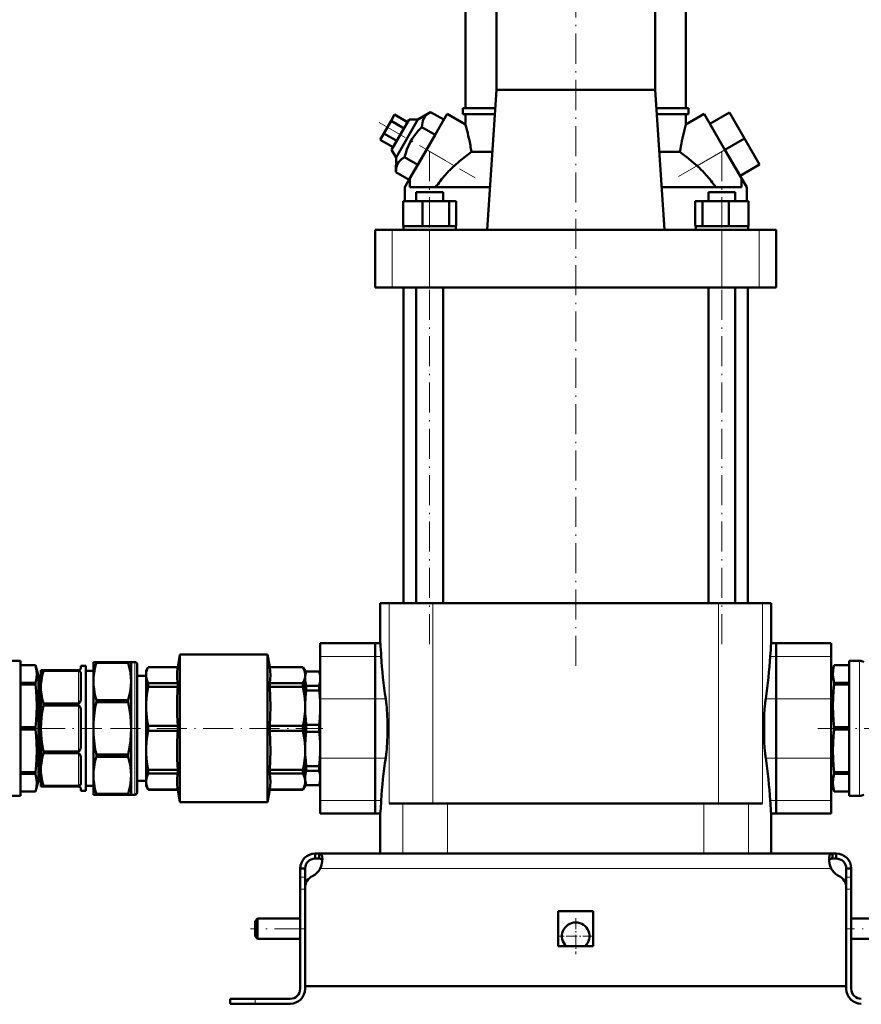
# Model space of a CAD drawing. Extents: x -1351 to 1763, y -1300 to 612.
# Tile 69 of 81: x 1252 to 1588, y -276 to 118. Entities that reach past the tile are written whole.
import ezdxf

# ---------------------------------------------------------------- set-up
doc = ezdxf.new("R2010")
doc.units = 0
doc.linetypes.add('DASHDOT', pattern=[18.5, 12, -3, 0.5, -3])

msp = doc.modelspace()

# ---------------------------------------------------------------- linework, layer by layer
at = {"color": 7, "linetype": 'DASHDOT', "lineweight": 18}
for p, q in [((1473.81, -140.47), (1473.81, 160.13)), ((1395.39, 76.55), (1433.68, 54.45)), ((1514.88, 54.99), (1541.82, 70.55)), ((1415.47, -131.83), (1415.47, 65.09)), ((1532.14, -131.83), (1532.14, 65.09)), ((1257.95, -165.42), (1284.69, -165.42)), ((1288.09, -165.42), (1372.89, -165.42)), ((1570.48, -165.42), (1634.42, -165.42)), ((1365.61, -245.42), (1344.01, -245.42)), ((1603.61, -245.42), (1582.01, -245.42))]:
    msp.add_line(p, q, dxfattribs=at)
at = {"color": 7, "lineweight": 50}
for p, q in [((1429.81, 82.33), (1429.81, 135.08)), ((1442.12, 89.58), (1442.12, 135.08)), ((1505.5, 135.08), (1505.5, 89.58)), ((1517.81, 82.33), (1517.81, 135.08)), ((1438.43, 33.68), (1442.12, 89.58)), ((1505.5, 89.58), (1442.12, 89.58)), ((1505.5, 89.58), (1509.19, 33.68)), ((1401.52, 79.68), (1400.08, 77.18)), ((1406.72, 76.68), (1401.52, 79.68)), ((1415.89, 80.72), (1410.8, 77.74)), ((1422.48, 79.97), (1414.23, 65.68)), ((1421.15, 77.68), (1415.89, 80.72)), ((1429.81, 75.73), (1422.48, 79.97)), ((1428.81, 82.33), (1441.64, 82.33)), ((1428.81, 79.83), (1428.81, 82.33)), ((1441.48, 79.83), (1428.81, 79.83)), ((1429.81, 75.73), (1429.81, 79.83)), ((1505.98, 82.33), (1518.81, 82.33)), ((1518.81, 79.83), (1506.14, 79.83)), ((1517.81, 75.73), (1525.14, 79.97)), ((1517.81, 75.73), (1517.81, 79.83)), ((1518.81, 79.83), (1518.81, 82.33)), ((1533.39, 65.68), (1525.14, 79.97)), ((1527.39, 76.07), (1535.18, 80.57)), ((1541.18, 70.18), (1535.18, 80.57)), ((1400.08, 77.18), (1397.19, 72.18)), ((1405.28, 74.18), (1400.08, 77.18)), ((1407.33, 77.74), (1400.33, 65.61)), ((1402.07, 62.61), (1410.8, 77.74)), ((1410.8, 77.74), (1407.33, 77.74)), ((1417.69, 71.68), (1412.42, 74.72)), ((1421.15, 77.68), (1417.69, 71.68)), ((1533.39, 65.68), (1527.39, 76.07)), ((1397.19, 72.18), (1395.75, 69.68)), ((1402.39, 69.18), (1397.19, 72.18)), ((1417.69, 71.68), (1410.76, 59.68)), ((1400.95, 66.68), (1395.75, 69.68)), ((1533.39, 65.68), (1541.18, 70.18)), ((1547.18, 59.78), (1541.18, 70.18)), ((1400.33, 65.61), (1402.07, 62.61)), ((1407.48, 53.99), (1414.23, 65.68)), ((1432.2, 64.8), (1440.48, 64.8)), ((1507.13, 64.8), (1515.42, 64.8)), ((1540.14, 53.99), (1533.39, 65.68)), ((1539.39, 55.28), (1533.39, 65.68)), ((1402.07, 62.61), (1402.03, 56.72)), ((1410.76, 59.68), (1405.49, 62.72)), ((1410.76, 59.68), (1409.82, 58.04)), ((1539.39, 55.28), (1547.18, 59.78)), ((1407.3, 53.68), (1402.03, 56.72)), ((1405.56, 50.66), (1407.48, 53.99)), ((1407.58, 53.92), (1407.48, 53.99)), ((1407.58, 50.68), (1407.58, 53.92)), ((1540.14, 53.99), (1540.03, 53.92)), ((1540.03, 50.68), (1540.03, 53.92)), ((1540.14, 53.99), (1542.06, 50.66)), ((1405.56, 45.18), (1405.56, 50.66)), ((1439.55, 50.68), (1407.58, 50.68)), ((1410.09, 48.68), (1411.67, 48.68)), ((1410.09, 45.18), (1410.09, 48.68)), ((1411.67, 48.68), (1420.85, 48.68)), ((1420.85, 45.18), (1420.85, 48.68)), ((1540.03, 50.68), (1508.06, 50.68)), ((1526.76, 48.68), (1535.95, 48.68)), ((1526.76, 45.18), (1526.76, 48.68)), ((1535.95, 48.68), (1537.52, 48.68)), ((1537.52, 45.18), (1537.52, 48.68)), ((1542.06, 45.18), (1542.06, 50.66)), ((1404.88, 45.18), (1412.63, 45.18)), ((1404.88, 35.18), (1404.88, 45.18)), ((1412.63, 45.18), (1423.23, 45.18)), ((1412.63, 35.18), (1412.63, 45.18)), ((1423.23, 45.18), (1426.07, 45.18)), ((1423.23, 35.18), (1423.23, 45.18)), ((1426.07, 35.18), (1426.07, 45.18)), ((1521.55, 45.18), (1524.39, 45.18)), ((1521.55, 35.18), (1521.55, 45.18)), ((1524.39, 45.18), (1534.98, 45.18)), ((1524.39, 35.18), (1524.39, 45.18)), ((1534.98, 45.18), (1542.74, 45.18)), ((1534.98, 35.18), (1534.98, 45.18)), ((1542.74, 35.18), (1542.74, 45.18)), ((1542.74, 35.18), (1542.74, 45.18)), ((1393.81, 33.68), (1400.6, 33.68)), ((1393.81, 10.68), (1393.81, 33.68)), ((1400.6, 33.68), (1415.47, 33.68)), ((1405.68, 35.18), (1404.88, 35.18)), ((1405.02, 35.18), (1405.02, 33.68)), ((1405.68, 35.18), (1411.83, 35.18)), ((1412.63, 35.18), (1411.83, 35.18)), ((1413.73, 35.18), (1412.63, 35.18)), ((1413.73, 35.18), (1415.47, 35.18)), ((1415.47, 35.18), (1422.14, 35.18)), ((1415.47, 33.68), (1532.15, 33.68)), ((1423.23, 35.18), (1422.14, 35.18)), ((1423.52, 35.18), (1423.23, 35.18)), ((1423.52, 35.18), (1425.92, 35.18)), ((1426.07, 35.18), (1425.77, 35.18)), ((1425.92, 35.18), (1425.92, 33.68)), ((1521.55, 35.18), (1521.84, 35.18)), ((1521.69, 35.18), (1524.09, 35.18)), ((1521.69, 35.18), (1521.69, 33.68)), ((1524.09, 35.18), (1524.39, 35.18)), ((1524.39, 35.18), (1525.48, 35.18)), ((1525.48, 35.18), (1532.14, 35.18)), ((1532.14, 35.18), (1533.89, 35.18)), ((1532.15, 33.68), (1547.02, 33.68)), ((1533.89, 35.18), (1534.98, 35.18)), ((1534.98, 35.18), (1535.78, 35.18)), ((1535.78, 35.18), (1541.94, 35.18)), ((1541.94, 35.18), (1542.74, 35.18)), ((1542.59, 35.18), (1542.59, 33.68)), ((1542.59, 35.18), (1542.59, 33.68)), ((1547.02, 33.68), (1553.81, 33.68)), ((1553.81, 10.68), (1553.81, 33.68)), ((1400.6, 10.68), (1393.81, 10.68)), ((1415.47, 10.68), (1400.6, 10.68)), ((1405.06, 10.68), (1405.06, -115.42)), ((1410.09, -115.42), (1410.09, 10.68)), ((1532.15, 10.68), (1415.47, 10.68)), ((1420.85, -115.42), (1420.85, 10.68)), ((1526.76, -115.42), (1526.76, 10.68)), ((1547.02, 10.68), (1532.15, 10.68)), ((1537.52, -115.42), (1537.52, 10.68)), ((1542.56, -115.42), (1542.56, 10.68)), ((1553.81, 10.68), (1547.02, 10.68)), ((1395.81, -115.42), (1399.29, -115.42)), ((1395.81, -131.42), (1395.81, -115.42)), ((1416.8, -115.42), (1399.29, -115.42)), ((1509.46, -115.42), (1416.8, -115.42)), ((1530.82, -115.42), (1509.46, -115.42)), ((1548.32, -115.42), (1530.82, -115.42)), ((1551.81, -115.42), (1548.32, -115.42)), ((1551.81, -131.42), (1551.81, -115.42)), ((1371.81, -136.66), (1371.81, -131.42)), ((1393.81, -131.42), (1371.81, -131.42)), ((1393.81, -136.66), (1393.81, -131.42)), ((1395.81, -131.42), (1393.81, -131.42)), ((1393.81, -131.42), (1393.81, -136.66)), ((1553.81, -131.42), (1551.81, -131.42)), ((1553.81, -131.42), (1553.81, -136.66)), ((1553.81, -136.66), (1553.81, -131.42)), ((1553.81, -131.42), (1575.81, -131.42)), ((1575.81, -131.42), (1575.81, -136.66)), ((1314.93, -140.92), (1315.81, -135.92)), ((1315.81, -135.92), (1315.81, -165.42)), ((1315.81, -135.92), (1350.81, -135.92)), ((1350.81, -194.92), (1350.81, -135.92)), ((1351.69, -140.92), (1350.81, -135.92)), ((1371.81, -136.66), (1371.81, -153.58)), ((1393.81, -136.66), (1393.81, -153.58)), ((1393.81, -153.58), (1393.81, -136.66)), ((1553.81, -153.58), (1553.81, -136.66)), ((1553.81, -136.66), (1553.81, -153.58)), ((1575.81, -153.58), (1575.81, -136.66)), ((1252.13, -138.42), (1247.97, -138.42)), ((1252.13, -192.42), (1252.13, -138.42)), ((1252.13, -140.17), (1258.16, -140.17)), ((1252.13, -140.18), (1258.16, -140.18)), ((1258.16, -140.18), (1258.16, -140.17)), ((1259.31, -144.47), (1258.16, -140.17)), ((1276.31, -140.42), (1276.31, -141.17)), ((1276.31, -140.42), (1278.31, -140.42)), ((1278.31, -165.42), (1278.31, -140.42)), ((1282.46, -138.92), (1281.31, -138.92)), ((1281.31, -146.68), (1281.31, -138.92)), ((1282.46, -138.92), (1295.15, -138.92)), ((1282.46, -139.27), (1282.46, -138.92)), ((1282.46, -139.27), (1295.15, -139.27)), ((1295.15, -139.27), (1295.15, -138.92)), ((1296.31, -138.92), (1295.15, -138.92)), ((1296.31, -146.68), (1296.31, -138.92)), ((1296.31, -138.92), (1297.81, -138.92)), ((1298.81, -165.42), (1298.81, -139.92)), ((1302.31, -142.42), (1303.17, -140.92)), ((1303.17, -140.94), (1303.17, -140.92)), ((1314.93, -140.92), (1303.17, -140.92)), ((1303.17, -140.94), (1314.93, -140.94)), ((1314.93, -140.94), (1314.93, -140.92)), ((1351.69, -140.94), (1351.69, -140.92)), ((1364.94, -140.92), (1351.69, -140.92)), ((1351.69, -140.94), (1364.94, -140.94)), ((1364.94, -140.94), (1364.94, -140.92)), ((1365.81, -142.42), (1364.94, -140.92)), ((1575.81, -144.47), (1576.96, -140.17)), ((1576.96, -140.17), (1576.96, -140.18)), ((1582.99, -140.17), (1576.96, -140.17)), ((1582.99, -140.18), (1576.96, -140.18)), ((1582.99, -138.42), (1587.15, -138.42)), ((1582.99, -138.42), (1582.99, -192.42)), ((1259.31, -150.61), (1259.31, -144.47)), ((1259.31, -144.47), (1260.31, -144.47)), ((1260.31, -142.17), (1261.32, -142.17)), ((1260.31, -148.98), (1260.31, -142.17)), ((1261.32, -142.49), (1261.32, -142.17)), ((1275.31, -142.17), (1261.32, -142.17)), ((1275.31, -142.49), (1261.32, -142.49)), ((1276.31, -143.98), (1276.31, -152.57)), ((1278.31, -142.42), (1281.31, -142.42)), ((1298.81, -144.42), (1302.31, -144.42)), ((1302.31, -144.17), (1302.31, -142.42)), ((1302.31, -156.62), (1302.31, -144.17)), ((1365.81, -144.17), (1365.81, -142.42)), ((1365.81, -143.92), (1366.26, -142.67)), ((1365.81, -143.92), (1365.81, -145.56)), ((1365.81, -156.62), (1365.81, -144.17)), ((1366.26, -142.67), (1366.26, -142.71)), ((1371.35, -142.67), (1366.26, -142.67)), ((1371.35, -142.71), (1366.26, -142.71)), ((1371.35, -142.67), (1371.35, -142.71)), ((1371.81, -143.92), (1371.35, -142.67)), ((1575.81, -144.47), (1575.81, -180.24)), ((1252.13, -147.25), (1258.16, -147.25)), ((1252.13, -147.9), (1258.16, -147.9)), ((1258.16, -147.57), (1258.16, -147.25)), ((1258.16, -147.9), (1258.16, -147.57)), ((1260.31, -165.42), (1260.31, -148.98)), ((1281.31, -165.42), (1281.31, -146.68)), ((1296.31, -165.42), (1296.31, -146.68)), ((1303.17, -148.82), (1303.17, -147.4)), ((1314.93, -147.4), (1303.17, -147.4)), ((1303.17, -148.82), (1314.93, -148.82)), ((1314.93, -148.82), (1314.93, -147.4)), ((1351.69, -148.82), (1351.69, -147.4)), ((1364.94, -147.4), (1351.69, -147.4)), ((1351.69, -148.82), (1364.94, -148.82)), ((1364.94, -148.82), (1364.94, -147.4)), ((1365.81, -145.56), (1365.81, -157.2)), ((1371.35, -148.41), (1366.26, -148.41)), ((1366.26, -148.41), (1366.26, -150.32)), ((1371.35, -148.41), (1371.35, -150.32)), ((1582.99, -147.25), (1576.96, -147.25)), ((1576.96, -147.25), (1576.96, -147.9)), ((1582.99, -147.9), (1576.96, -147.9)), ((1259.31, -186.38), (1259.31, -150.61)), ((1371.35, -150.32), (1366.26, -150.32)), ((1261.32, -156.23), (1261.32, -155.48)), ((1275.31, -155.48), (1261.32, -155.48)), ((1275.31, -156.23), (1261.32, -156.23)), ((1282.46, -154.1), (1295.15, -154.1)), ((1282.46, -154.94), (1282.46, -154.1)), ((1282.46, -154.94), (1295.15, -154.94)), ((1295.15, -154.94), (1295.15, -154.1)), ((1302.31, -165.42), (1302.31, -156.62)), ((1365.81, -174.22), (1365.81, -156.62)), ((1365.81, -157.2), (1365.81, -173.65)), ((1371.81, -177.27), (1371.81, -153.58)), ((1393.81, -177.27), (1393.81, -153.58)), ((1393.81, -153.58), (1393.81, -177.27)), ((1553.81, -153.58), (1553.81, -177.27)), ((1553.81, -177.27), (1553.81, -153.58)), ((1575.81, -153.58), (1575.81, -177.27)), ((1276.31, -159.35), (1276.31, -165.42)), ((1252.13, -164.96), (1258.16, -164.96)), ((1258.16, -165.88), (1258.16, -164.96)), ((1303.17, -165.42), (1303.17, -164.42)), ((1314.93, -164.42), (1303.17, -164.42)), ((1314.93, -164.42), (1314.93, -165.42)), ((1351.69, -166.43), (1351.69, -164.42)), ((1364.94, -164.42), (1351.69, -164.42)), ((1364.94, -166.43), (1364.94, -164.42)), ((1371.35, -164.07), (1366.26, -164.07)), ((1366.26, -164.07), (1366.26, -166.78)), ((1371.35, -164.07), (1371.35, -166.78)), ((1582.99, -164.96), (1576.96, -164.96)), ((1576.96, -164.96), (1576.96, -165.88)), ((1252.13, -165.88), (1258.16, -165.88)), ((1260.31, -181.86), (1260.31, -165.42)), ((1276.31, -165.42), (1276.31, -171.5)), ((1278.31, -190.42), (1278.31, -165.42)), ((1281.31, -184.16), (1281.31, -165.42)), ((1296.31, -184.16), (1296.31, -165.42)), ((1298.81, -190.92), (1298.81, -165.42)), ((1302.31, -174.22), (1302.31, -165.42)), ((1303.17, -166.43), (1303.17, -165.42)), ((1303.17, -166.43), (1314.93, -166.43)), ((1314.93, -165.42), (1314.93, -166.43)), ((1315.81, -194.92), (1315.81, -165.42)), ((1351.69, -166.43), (1364.94, -166.43)), ((1371.35, -166.78), (1366.26, -166.78)), ((1582.99, -165.88), (1576.96, -165.88)), ((1261.32, -175.37), (1261.32, -174.61)), ((1275.31, -174.61), (1261.32, -174.61)), ((1275.31, -175.37), (1261.32, -175.37)), ((1282.46, -176.75), (1282.46, -175.91)), ((1282.46, -175.91), (1295.15, -175.91)), ((1282.46, -176.75), (1295.15, -176.75)), ((1295.15, -176.75), (1295.15, -175.91)), ((1302.31, -186.67), (1302.31, -174.22)), ((1365.81, -173.65), (1365.81, -185.29)), ((1365.81, -186.67), (1365.81, -174.22)), ((1276.31, -178.27), (1276.31, -186.87)), ((1371.35, -180.52), (1366.26, -180.52)), ((1366.26, -180.52), (1366.26, -182.44)), ((1371.35, -180.52), (1371.35, -182.44)), ((1371.81, -177.27), (1371.81, -194.18)), ((1393.81, -177.27), (1393.81, -194.18)), ((1393.81, -194.18), (1393.81, -177.27)), ((1553.81, -194.18), (1553.81, -177.27)), ((1553.81, -177.27), (1553.81, -194.18)), ((1575.81, -194.18), (1575.81, -177.27)), ((1575.81, -180.24), (1575.81, -186.38)), ((1252.13, -182.95), (1258.16, -182.95)), ((1252.13, -183.6), (1258.16, -183.6)), ((1258.16, -183.6), (1258.16, -182.95)), ((1260.31, -188.67), (1260.31, -181.86)), ((1281.31, -191.92), (1281.31, -184.16)), ((1296.31, -191.92), (1296.31, -184.16)), ((1303.17, -183.44), (1303.17, -182.02)), ((1314.93, -182.02), (1303.17, -182.02)), ((1303.17, -183.44), (1314.93, -183.44)), ((1314.93, -183.44), (1314.93, -182.02)), ((1351.69, -183.44), (1351.69, -182.02)), ((1364.94, -182.02), (1351.69, -182.02)), ((1351.69, -183.44), (1364.94, -183.44)), ((1364.94, -183.44), (1364.94, -182.02)), ((1366.26, -182.44), (1371.35, -182.44)), ((1582.99, -182.95), (1576.96, -182.95)), ((1576.96, -182.95), (1576.96, -183.28)), ((1576.96, -183.28), (1576.96, -183.6)), ((1582.99, -183.6), (1576.96, -183.6)), ((1259.31, -186.38), (1258.16, -190.67)), ((1259.31, -186.38), (1260.31, -186.38)), ((1261.32, -188.67), (1260.31, -188.67)), ((1261.32, -188.67), (1261.32, -188.36)), ((1275.31, -188.36), (1261.32, -188.36)), ((1275.31, -188.67), (1261.32, -188.67)), ((1278.31, -188.42), (1281.31, -188.42)), ((1298.81, -186.42), (1302.31, -186.42)), ((1302.31, -188.42), (1302.31, -186.67)), ((1302.31, -188.42), (1303.17, -189.92)), ((1365.81, -188.42), (1364.94, -189.92)), ((1365.81, -185.29), (1365.81, -186.92)), ((1365.81, -188.42), (1365.81, -186.67)), ((1365.81, -186.92), (1366.26, -188.17)), ((1371.35, -188.13), (1366.26, -188.13)), ((1366.26, -188.13), (1366.26, -188.17)), ((1371.35, -188.17), (1366.26, -188.17)), ((1371.81, -186.92), (1371.35, -188.17)), ((1371.35, -188.13), (1371.35, -188.17)), ((1575.81, -186.38), (1576.96, -190.67)), ((1247.97, -192.42), (1252.13, -192.42)), ((1252.13, -190.67), (1258.16, -190.67)), ((1252.13, -190.67), (1258.16, -190.67)), ((1258.16, -190.67), (1258.16, -190.67)), ((1276.31, -189.67), (1276.31, -190.42)), ((1276.31, -190.42), (1278.31, -190.42)), ((1281.31, -191.92), (1282.46, -191.92)), ((1282.46, -191.58), (1295.15, -191.58)), ((1282.46, -191.92), (1282.46, -191.58)), ((1282.46, -191.92), (1295.15, -191.92)), ((1295.15, -191.92), (1295.15, -191.58)), ((1295.15, -191.92), (1296.31, -191.92)), ((1296.31, -191.92), (1297.81, -191.92)), ((1303.17, -189.92), (1303.17, -189.9)), ((1314.93, -189.9), (1303.17, -189.9)), ((1314.93, -189.92), (1303.17, -189.92)), ((1314.93, -189.92), (1314.93, -189.9)), ((1314.93, -189.92), (1315.81, -194.92)), ((1351.69, -189.92), (1350.81, -194.92)), ((1351.69, -189.92), (1351.69, -189.9)), ((1364.94, -189.9), (1351.69, -189.9)), ((1364.94, -189.92), (1351.69, -189.92)), ((1364.94, -189.9), (1364.94, -189.92)), ((1582.99, -190.67), (1576.96, -190.67)), ((1576.96, -190.67), (1576.96, -190.67)), ((1582.99, -190.67), (1576.96, -190.67)), ((1587.15, -192.42), (1582.99, -192.42)), ((1315.81, -194.92), (1350.81, -194.92)), ((1371.81, -199.42), (1371.81, -194.18)), ((1393.81, -199.42), (1393.81, -194.18)), ((1393.81, -194.18), (1393.81, -199.42)), ((1396.08, -195.42), (1396.16, -194.18)), ((1399.29, -195.42), (1404.86, -195.42)), ((1404.86, -195.42), (1422.61, -195.42)), ((1422.61, -195.42), (1525, -195.42)), ((1525, -195.42), (1542.75, -195.42)), ((1542.75, -195.42), (1548.32, -195.42)), ((1551.46, -194.18), (1551.53, -195.42)), ((1553.81, -194.18), (1553.81, -199.42)), ((1553.81, -199.42), (1553.81, -194.18)), ((1575.81, -194.18), (1575.81, -199.42)), ((1393.81, -199.42), (1371.81, -199.42)), ((1395.81, -199.42), (1393.81, -199.42)), ((1395.81, -215.42), (1395.81, -199.42)), ((1551.81, -215.42), (1551.81, -199.42)), ((1553.81, -199.42), (1551.81, -199.42)), ((1553.81, -199.42), (1575.81, -199.42)), ((1369.81, -215.42), (1371.34, -215.42)), ((1369.81, -215.42), (1369.81, -217.42)), ((1371.34, -215.42), (1371.34, -217.42)), ((1371.34, -215.42), (1473.81, -215.42)), ((1404.86, -215.42), (1395.81, -215.42)), ((1422.61, -215.42), (1404.86, -215.42)), ((1525, -215.42), (1422.61, -215.42)), ((1576.27, -215.42), (1473.81, -215.42)), ((1542.75, -215.42), (1525, -215.42)), ((1551.81, -215.42), (1542.75, -215.42)), ((1576.27, -215.42), (1576.27, -217.42)), ((1577.81, -215.42), (1576.27, -215.42)), ((1577.81, -215.42), (1577.81, -217.42)), ((1369.81, -217.42), (1371.34, -217.42)), ((1577.81, -217.42), (1576.27, -217.42)), ((1363.81, -221.42), (1365.81, -221.42)), ((1363.81, -221.42), (1363.81, -224.84)), ((1365.81, -221.42), (1365.81, -224.84)), ((1581.81, -221.42), (1581.81, -224.84)), ((1583.81, -221.42), (1581.81, -221.42)), ((1583.81, -221.42), (1583.81, -224.84)), ((1363.81, -224.84), (1363.81, -229.67)), ((1365.81, -224.84), (1365.81, -228.94)), ((1581.81, -224.84), (1581.81, -229.67)), ((1583.81, -224.84), (1583.81, -229.67)), ((1363.81, -269.42), (1363.81, -229.67)), ((1365.81, -268.42), (1365.81, -228.94)), ((1365.81, -269.42), (1365.81, -229.67)), ((1581.81, -228.94), (1581.81, -268.42)), ((1581.81, -269.42), (1581.81, -229.67)), ((1583.81, -229.67), (1583.81, -269.42)), ((1466.81, -238.42), (1473.81, -238.42)), ((1466.81, -238.42), (1466.81, -252.42)), ((1473.81, -238.42), (1480.81, -238.42)), ((1480.81, -238.42), (1480.81, -252.42)), ((1345.81, -242.42), (1346.81, -241.42)), ((1345.81, -242.42), (1345.81, -245.42)), ((1346.81, -241.42), (1346.81, -245.42)), ((1363.81, -241.42), (1346.81, -241.42)), ((1600.81, -241.42), (1583.81, -241.42)), ((1345.81, -245.42), (1345.81, -248.42)), ((1346.81, -245.42), (1346.81, -249.42)), ((1345.81, -248.42), (1346.81, -249.42)), ((1363.81, -249.42), (1346.81, -249.42)), ((1600.81, -249.42), (1583.81, -249.42)), ((1466.81, -252.42), (1473.81, -252.42)), ((1473.81, -252.42), (1480.81, -252.42)), ((1473.81, -268.42), (1365.81, -268.42)), ((1473.81, -268.42), (1581.81, -268.42)), ((1335.81, -273.42), (1335.81, -275.42)), ((1345.81, -273.42), (1335.81, -273.42)), ((1359.81, -273.42), (1345.81, -273.42)), ((1345.81, -275.42), (1335.81, -275.42)), ((1345.81, -275.42), (1359.81, -275.42))]:
    msp.add_line(p, q, dxfattribs=at)
at = {"color": 7, "lineweight": 18}
for p, q in [((1414.23, 65.68), (1425.36, 59.25)), ((1522.26, 59.25), (1533.39, 65.68)), ((1400.6, 10.68), (1400.6, 33.68)), ((1415.47, 10.68), (1415.47, 33.68)), ((1532.15, 10.68), (1532.15, 33.68)), ((1547.02, 10.68), (1547.02, 33.68)), ((1399.29, -115.42), (1399.29, -195.42)), ((1416.8, -115.42), (1416.8, -195.42)), ((1530.82, -115.42), (1530.82, -195.42)), ((1548.32, -115.42), (1548.32, -195.42)), ((1393.81, -136.66), (1371.81, -136.66)), ((1393.81, -136.66), (1396.16, -136.66)), ((1551.46, -136.66), (1553.81, -136.66)), ((1553.81, -136.66), (1575.81, -136.66)), ((1297.81, -165.42), (1297.81, -138.92)), ((1587.15, -138.42), (1587.15, -192.42)), ((1275.31, -155.48), (1275.31, -142.49)), ((1275.31, -174.61), (1275.31, -156.23)), ((1393.81, -153.58), (1371.81, -153.58)), ((1393.81, -153.58), (1397.97, -153.58)), ((1549.64, -153.58), (1553.81, -153.58)), ((1553.81, -153.58), (1575.81, -153.58)), ((1297.81, -191.92), (1297.81, -165.42)), ((1275.31, -188.36), (1275.31, -175.37)), ((1393.81, -177.27), (1371.81, -177.27)), ((1393.81, -177.27), (1397.97, -177.27)), ((1549.64, -177.27), (1553.81, -177.27)), ((1553.81, -177.27), (1575.81, -177.27)), ((1393.81, -194.18), (1371.81, -194.18)), ((1393.81, -194.18), (1396.16, -194.18)), ((1404.86, -195.42), (1404.86, -215.42)), ((1422.61, -215.42), (1422.61, -195.42)), ((1525, -195.42), (1525, -215.42)), ((1542.75, -195.42), (1542.75, -215.42)), ((1551.46, -194.18), (1553.81, -194.18)), ((1553.81, -194.18), (1575.81, -194.18)), ((1371.84, -221.42), (1473.81, -221.42)), ((1575.78, -221.42), (1473.81, -221.42)), ((1363.81, -224.84), (1365.81, -224.84)), ((1583.81, -224.84), (1581.81, -224.84)), ((1363.81, -229.67), (1365.81, -229.67)), ((1583.81, -229.67), (1581.81, -229.67)), ((1345.81, -273.42), (1345.81, -275.42))]:
    msp.add_line(p, q, dxfattribs=at)
at = {"color": 7, "linetype": 'DASHDOT', "lineweight": 18, "ltscale": 0.060016}
for p, q in [((1366.01, -229.67), (1363.61, -229.67)), ((1584.01, -229.67), (1581.61, -229.67))]:
    msp.add_line(p, q, dxfattribs=at)
at = {"color": 7, "linetype": 'DASHDOT', "lineweight": 18, "ltscale": 0.3575}
msp.add_line((1473.81, -241.27), (1473.81, -255.57), dxfattribs=at)
at = {"color": 7, "linetype": 'DASHDOT', "lineweight": 18, "ltscale": 0.357501}
msp.add_line((1480.96, -248.42), (1466.66, -248.42), dxfattribs=at)
at = {"color": 7, "linetype": 'DASHDOT', "lineweight": 18, "ltscale": 0.06}
msp.add_line((1345.81, -275.62), (1345.81, -273.22), dxfattribs=at)
at = {"color": 7, "lineweight": 50}
for points in [[(1415.89, 80.72), (1415.31, 80.35), (1414.78, 79.98), (1414.37, 79.63), (1414, 79.27), (1413.49, 78.64), (1413.09, 77.97), (1412.79, 77.23), (1412.58, 76.42), (1412.46, 75.6), (1412.42, 74.72)], [(1412.42, 74.72), (1411.58, 73.88), (1410.8, 73.03), (1410.09, 72.2), (1409.44, 71.36), (1408.53, 70.05), (1407.73, 68.69), (1407.04, 67.27), (1406.43, 65.77), (1405.93, 64.29), (1405.49, 62.72)], [(1516.23, 69.24), (1516.68, 71.29), (1517.12, 73.12), (1517.81, 75.73)], [(1432.2, 64.8), (1429.83, 63.01), (1427.44, 61.06), (1425.36, 59.25)], [(1522.26, 59.25), (1520.88, 60.46), (1518.11, 62.76), (1516.76, 63.81), (1515.42, 64.8)], [(1405.49, 62.72), (1404.91, 62.35), (1404.39, 61.98), (1403.98, 61.63), (1403.61, 61.27), (1403.1, 60.64), (1402.7, 59.97), (1402.39, 59.23), (1402.18, 58.42), (1402.07, 57.6), (1402.03, 56.72)], [(1258.16, -147.25), (1258.4, -146.13), (1258.55, -145.07), (1258.63, -143.71), (1258.55, -142.35), (1258.33, -140.93), (1258.16, -140.18)], [(1281.31, -146.68), (1281.36, -145.13), (1281.52, -143.57), (1281.68, -142.51), (1281.89, -141.45), (1282.16, -140.36), (1282.46, -139.27)], [(1295.15, -139.27), (1295.46, -140.36), (1295.72, -141.45), (1295.93, -142.51), (1296.1, -143.57), (1296.26, -145.13), (1296.31, -146.68)], [(1303.17, -140.94), (1302.79, -141.79), (1302.52, -142.61), (1302.36, -143.4), (1302.31, -144.17)], [(1314.93, -147.4), (1314.72, -145.71), (1314.66, -144.1), (1314.7, -143.03), (1314.85, -141.46), (1314.93, -140.94)], [(1351.69, -140.94), (1351.89, -142.61), (1351.95, -144.22), (1351.88, -145.82), (1351.69, -147.4)], [(1365.81, -144.17), (1365.78, -143.59), (1365.69, -142.99), (1365.54, -142.39), (1365.33, -141.79), (1364.94, -140.94)], [(1576.96, -140.18), (1576.71, -141.29), (1576.56, -142.35), (1576.49, -143.71), (1576.56, -145.07), (1576.78, -146.5), (1576.96, -147.25)], [(1261.32, -142.49), (1260.83, -144.37), (1260.64, -145.31), (1260.49, -146.25), (1260.35, -147.62), (1260.31, -148.98)], [(1276.31, -143.98), (1276.28, -143.5), (1276.23, -143.27), (1276.14, -143.03), (1275.99, -142.8), (1275.85, -142.66), (1275.64, -142.55), (1275.31, -142.49)], [(1302.31, -144.17), (1302.34, -144.8), (1302.44, -145.42), (1302.61, -146.06), (1303, -147.06), (1303.17, -147.4)], [(1364.94, -147.4), (1365.25, -146.76), (1365.57, -145.85), (1365.76, -144.96), (1365.81, -144.17)], [(1366.26, -142.71), (1365.98, -143.85), (1365.83, -144.99), (1365.81, -145.56)], [(1371.81, -145.55), (1371.76, -144.6), (1371.6, -143.66), (1371.35, -142.71)], [(1258.16, -164.96), (1258.4, -162.27), (1258.55, -159.71), (1258.63, -156.43), (1258.55, -153.14), (1258.4, -150.58), (1258.16, -147.9)], [(1260.31, -148.98), (1260.35, -150.35), (1260.49, -151.71), (1260.64, -152.65), (1260.83, -153.59), (1261.32, -155.48)], [(1282.46, -154.1), (1282.16, -153.01), (1281.89, -151.92), (1281.68, -150.86), (1281.52, -149.8), (1281.36, -148.24), (1281.31, -146.68)], [(1296.31, -146.68), (1296.26, -148.24), (1296.1, -149.8), (1295.93, -150.86), (1295.72, -151.92), (1295.46, -153.01), (1295.15, -154.1)], [(1303.17, -148.82), (1302.85, -150.47), (1302.61, -152.06), (1302.44, -153.6), (1302.34, -155.12), (1302.31, -156.62)], [(1314.93, -164.42), (1314.72, -160.32), (1314.66, -156.44), (1314.7, -153.85), (1314.85, -150.06), (1314.93, -148.82)], [(1351.69, -148.82), (1351.89, -152.83), (1351.95, -156.73), (1351.88, -160.59), (1351.69, -164.42)], [(1365.81, -156.62), (1365.78, -155.2), (1365.69, -153.77), (1365.54, -152.31), (1365.33, -150.86), (1364.94, -148.82)], [(1365.81, -145.56), (1365.86, -146.51), (1366.01, -147.46), (1366.26, -148.41)], [(1371.35, -148.41), (1371.64, -147.27), (1371.79, -146.13), (1371.81, -145.57)], [(1576.96, -147.9), (1576.71, -150.59), (1576.56, -153.15), (1576.49, -156.43), (1576.56, -159.72), (1576.71, -162.28), (1576.96, -164.96)], [(1276.31, -152.57), (1276.29, -153.2), (1276.23, -153.83), (1276.1, -154.47), (1275.99, -154.78), (1275.85, -155.08), (1275.63, -155.34), (1275.5, -155.43), (1275.31, -155.48)], [(1366.26, -150.32), (1365.98, -153.07), (1365.83, -155.82), (1365.81, -157.2)], [(1371.81, -157.16), (1371.75, -154.88), (1371.6, -152.6), (1371.35, -150.32)], [(1260.31, -165.42), (1260.37, -163.26), (1260.54, -161.09), (1260.82, -158.92), (1261.32, -156.23)], [(1276.31, -159.35), (1276.29, -158.65), (1276.23, -157.95), (1276.1, -157.28), (1275.99, -156.95), (1275.84, -156.64), (1275.75, -156.5), (1275.63, -156.37), (1275.5, -156.28), (1275.31, -156.23)], [(1281.31, -165.42), (1281.37, -162.96), (1281.57, -160.48), (1281.9, -158), (1282.16, -156.47), (1282.46, -154.94)], [(1296.31, -165.42), (1296.24, -162.96), (1296.04, -160.48), (1295.72, -158), (1295.46, -156.47), (1295.15, -154.94)], [(1302.31, -156.62), (1302.34, -158.04), (1302.43, -159.47), (1302.58, -160.93), (1302.79, -162.38), (1303.17, -164.42)], [(1364.94, -164.42), (1365.25, -162.87), (1365.57, -160.67), (1365.76, -158.51), (1365.81, -156.62)], [(1365.81, -157.2), (1365.86, -159.49), (1366.01, -161.78), (1366.26, -164.07)], [(1371.35, -164.07), (1371.64, -161.32), (1371.79, -158.57), (1371.81, -157.21)], [(1398.65, -165.42), (1398.62, -162.72), (1398.53, -160.06), (1398.4, -157.67), (1398.22, -155.53)], [(1549.4, -155.53), (1549.22, -157.66), (1549.08, -160.03), (1549, -162.7), (1548.97, -165.42)], [(1258.16, -182.95), (1258.4, -180.26), (1258.55, -177.7), (1258.63, -174.41), (1258.55, -171.12), (1258.4, -168.57), (1258.16, -165.88)], [(1260.31, -165.42), (1260.37, -167.59), (1260.54, -169.75), (1260.82, -171.93), (1261.32, -174.61)], [(1281.31, -165.42), (1281.37, -167.89), (1281.57, -170.36), (1281.9, -172.84), (1282.16, -174.38), (1282.46, -175.91)], [(1296.31, -165.42), (1296.24, -167.89), (1296.04, -170.36), (1295.72, -172.84), (1295.46, -174.38), (1295.15, -175.91)], [(1303.17, -166.43), (1302.85, -168.07), (1302.61, -169.66), (1302.44, -171.21), (1302.34, -172.72), (1302.31, -174.22)], [(1314.93, -182.02), (1314.72, -177.92), (1314.66, -174.05), (1314.7, -171.46), (1314.85, -167.67), (1314.93, -166.43)], [(1351.69, -166.43), (1351.89, -170.44), (1351.95, -174.34), (1351.88, -178.19), (1351.69, -182.02)], [(1365.81, -174.22), (1365.78, -172.81), (1365.69, -171.37), (1365.54, -169.92), (1365.33, -168.46), (1364.94, -166.43)], [(1366.26, -166.78), (1365.98, -169.52), (1365.83, -172.27), (1365.81, -173.65)], [(1371.81, -173.63), (1371.76, -171.34), (1371.6, -169.06), (1371.35, -166.78)], [(1398.22, -175.31), (1398.4, -173.19), (1398.53, -170.82), (1398.62, -168.14), (1398.65, -165.42)], [(1548.97, -165.42), (1549, -168.13), (1549.08, -170.78), (1549.22, -173.17), (1549.4, -175.31)], [(1576.96, -165.88), (1576.71, -168.58), (1576.56, -171.13), (1576.49, -174.42), (1576.56, -177.71), (1576.71, -180.26), (1576.96, -182.95)], [(1276.31, -171.5), (1276.29, -172.2), (1276.23, -172.89), (1276.1, -173.57), (1275.99, -173.9), (1275.84, -174.21), (1275.75, -174.35), (1275.63, -174.48), (1275.5, -174.57), (1275.31, -174.61)], [(1261.32, -175.37), (1260.83, -177.25), (1260.64, -178.19), (1260.49, -179.13), (1260.35, -180.5), (1260.31, -181.86)], [(1276.31, -178.27), (1276.29, -177.65), (1276.23, -177.01), (1276.1, -176.38), (1275.99, -176.07), (1275.85, -175.77), (1275.63, -175.5), (1275.5, -175.41), (1275.31, -175.37)], [(1281.31, -184.16), (1281.36, -182.61), (1281.52, -181.05), (1281.68, -179.99), (1281.89, -178.92), (1282.16, -177.84), (1282.46, -176.75)], [(1295.15, -176.75), (1295.46, -177.84), (1295.72, -178.92), (1295.93, -179.99), (1296.1, -181.05), (1296.26, -182.61), (1296.31, -184.16)], [(1302.31, -174.22), (1302.34, -175.73), (1302.44, -177.24), (1302.61, -178.79), (1302.85, -180.37), (1303.17, -182.02)], [(1364.94, -182.02), (1365.25, -180.48), (1365.57, -178.28), (1365.76, -176.11), (1365.81, -174.22)], [(1365.81, -173.65), (1365.86, -175.95), (1366.01, -178.24), (1366.26, -180.52)], [(1371.35, -180.52), (1371.64, -177.78), (1371.79, -175.03), (1371.81, -173.69)], [(1258.16, -190.67), (1258.4, -189.55), (1258.55, -188.5), (1258.63, -187.13), (1258.55, -185.77), (1258.33, -184.35), (1258.16, -183.6)], [(1260.31, -181.86), (1260.35, -183.23), (1260.49, -184.59), (1260.64, -185.53), (1260.83, -186.47), (1261.32, -188.36)], [(1282.46, -191.58), (1282.16, -190.49), (1281.89, -189.4), (1281.68, -188.33), (1281.52, -187.27), (1281.36, -185.72), (1281.31, -184.16)], [(1296.31, -184.16), (1296.26, -185.72), (1296.1, -187.27), (1295.93, -188.33), (1295.72, -189.4), (1295.46, -190.49), (1295.15, -191.58)], [(1303.17, -183.44), (1302.72, -184.46), (1302.44, -185.42), (1302.34, -186.05), (1302.31, -186.67)], [(1314.93, -189.9), (1314.72, -188.2), (1314.66, -186.6), (1314.7, -185.53), (1314.85, -183.96), (1314.93, -183.44)], [(1351.69, -183.44), (1351.89, -185.1), (1351.95, -186.72), (1351.88, -188.32), (1351.69, -189.9)], [(1365.81, -186.67), (1365.78, -186.09), (1365.69, -185.49), (1365.54, -184.89), (1365.33, -184.29), (1364.94, -183.44)], [(1366.26, -182.44), (1365.98, -183.58), (1365.83, -184.72), (1365.81, -185.29)], [(1371.81, -185.28), (1371.76, -184.33), (1371.6, -183.38), (1371.35, -182.44)], [(1576.96, -183.6), (1576.71, -184.72), (1576.56, -185.77), (1576.49, -187.13), (1576.56, -188.5), (1576.78, -189.92), (1576.96, -190.67)], [(1276.31, -186.87), (1276.28, -187.35), (1276.23, -187.58), (1276.14, -187.82), (1275.99, -188.05), (1275.85, -188.18), (1275.64, -188.3), (1275.31, -188.36)], [(1302.31, -186.67), (1302.34, -187.29), (1302.44, -187.92), (1302.61, -188.56), (1303, -189.56), (1303.17, -189.9)], [(1364.94, -189.9), (1365.25, -189.26), (1365.57, -188.35), (1365.76, -187.45), (1365.81, -186.67)], [(1365.81, -185.29), (1365.86, -186.24), (1366.01, -187.19), (1366.26, -188.13)], [(1371.35, -188.13), (1371.64, -187), (1371.79, -185.86), (1371.81, -185.3)], [(1371.34, -215.42), (1371.6, -215.44), (1371.83, -215.5), (1372.09, -215.65), (1372.31, -215.87), (1372.47, -216.18), (1372.57, -216.46), (1372.63, -216.79), (1372.69, -217.55)], [(1576.27, -215.42), (1576.02, -215.44), (1575.79, -215.5), (1575.53, -215.65), (1575.31, -215.87), (1575.14, -216.18), (1575.05, -216.46), (1574.98, -216.79), (1574.93, -217.55)], [(1371.34, -217.42), (1371.65, -217.44), (1371.92, -217.5), (1372.21, -217.65), (1372.44, -217.88), (1372.59, -218.18), (1372.64, -218.36)], [(1372.69, -217.55), (1372.63, -218.46), (1372.47, -219.43), (1372.2, -220.44), (1371.84, -221.42)], [(1574.93, -217.55), (1574.99, -218.46), (1575.15, -219.43), (1575.41, -220.44), (1575.78, -221.42)], [(1576.27, -217.42), (1575.97, -217.44), (1575.7, -217.5), (1575.4, -217.65), (1575.18, -217.88), (1575.02, -218.18), (1574.98, -218.36)]]:
    msp.add_lwpolyline(points, dxfattribs=at)
for centre, radius, start, end in [((1318.93, 45.35), 114.96, 12.349, 15.3267), ((1344.05, 50.93), 89.23, 8.9447, 12.296), ((1601.06, 51.39), 86.69, 168.1122, 171.0963), ((1455.39, 25.76), 44.98, 131.8857, 138.313), ((1492.22, 25.76), 44.98, 41.687, 48.1143), ((1455.08, 26.03), 44.57, 138.3119, 146.4344), ((1492.53, 26.03), 44.57, 33.5656, 41.6881), ((923.61, -165.73), 473.45, 3.52, 4.1555), ((2023.84, -165.72), 473.27, 175.8444, 176.4801), ((1583.82, -125.09), 188.02, 183.5272, 188.714), ((1363.79, -125.09), 188.02, 351.286, 356.4728), ((1275.31, -141.17), 1, 270, 360), ((1297.81, -139.92), 1, 0, 90), ((1587.15, -141.42), 3, 56.4427, 90), ((1358.61, -159.44), 39.79, 5.634, 8.466), ((1589, -159.44), 39.79, 171.534, 174.366), ((1358.61, -171.41), 39.79, 351.534, 354.366), ((1589, -171.41), 39.79, 185.634, 188.466), ((1583.82, -205.75), 188.02, 171.286, 176.4728), ((1363.79, -205.75), 188.02, 3.5272, 8.714), ((1275.31, -189.67), 1, 360, 90), ((1297.81, -190.92), 1, 270, 360), ((1587.15, -189.42), 3, 270, 303.5573), ((922.19, -165.02), 474.87, 355.845, 356.3287), ((2025.26, -165.03), 474.7, 183.6712, 184.1551), ((1369.81, -221.42), 6, 90, 180), ((1577.81, -221.42), 6, 360, 90), ((1369.81, -221.42), 4, 90, 180), ((1585.77, -217.17), 10.86, 186.3205, 203.0631), ((1577.81, -221.42), 4, 360, 90), ((1365.69, -218.08), 7, 295.2697, 331.517), ((1581.93, -218.08), 7, 208.483, 244.7303), ((1370.81, -228.94), 5, 115.2697, 180), ((1576.81, -228.94), 5, 0, 64.7303), ((1473.81, -248.42), 5.5, 313.3417, 226.6685), ((1359.81, -269.42), 6, 270, 0), ((1359.81, -269.42), 4, 270, 0), ((1587.81, -269.42), 6, 180, 270), ((1587.81, -269.42), 4, 180, 270)]:
    msp.add_arc(centre, radius, start, end, dxfattribs=at)

doc.saveas('drawing.dxf')
